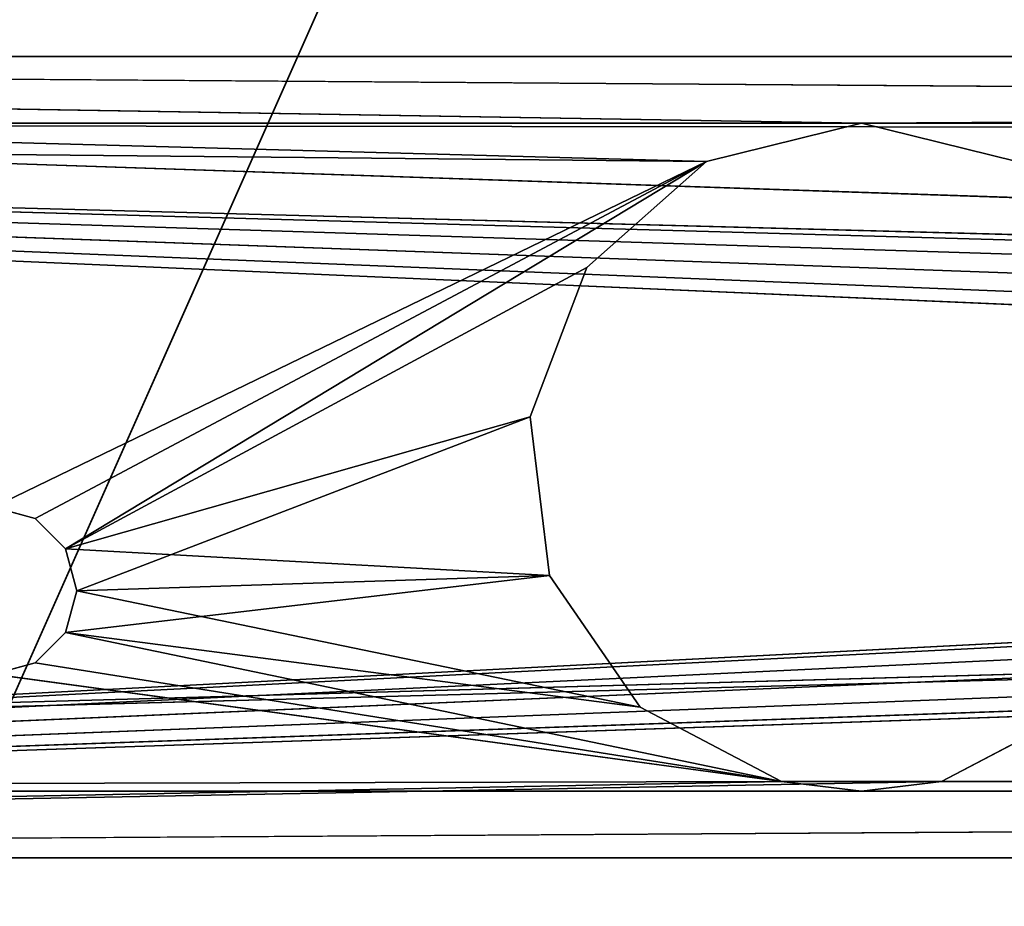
# Model space of a CAD drawing. Extents: x 186 to 416, y 0 to 124.
# Tile 197 of 256: x 233 to 248, y 47 to 61. Entities that reach past the tile are written whole.
import ezdxf

# ---------------------------------------------------------------- set-up
doc = ezdxf.new("R2010")
doc.units = 0
doc.header["$LTSCALE"] = 25.4
doc.layers.get('0').update_dxf_attribs({"color": 13, "linetype": 'CONTINUOUS'})

# ---------------------------------------------------------------- blocks, each defined once
blk = doc.blocks.new('PILLS-I-PLAFON-8266-8272_0')
at = {"color": 250}
for p, q in [((0.6, 40.16, 64.262), (230.6, 30.16, 64.262)), ((0.6, 40.16, 64.262), (230.6, 30.16, 64.262)), ((0.6, 40.16, 64.262), (230.6, 40.16, 64.262)), ((0.6, 30.16, 76.262), (230.6, 40.16, 76.262)), ((230.6, 40.16, 76.262), (0.6, 40.16, 76.262)), ((0.6, 30.16, 76.262), (230.6, 40.16, 76.262)), ((0.6, 40.16, 64.262), (230.6, 40.16, 64.262)), ((0.6, 40.16, 64.262), (60.6, 40.16, 65.262)), ((0.6, 40.16, 64.262), (60.6, 40.16, 65.262)), ((0.6, 40.16, 64.262), (58.276, 40.16, 65.834)), ((0.6, 40.16, 64.262), (58.276, 40.16, 65.834)), ((0.6, 40.16, 76.262), (59.403, 40.16, 75.116)), ((0.6, 40.16, 76.262), (59.403, 40.16, 75.116)), ((0.6, 40.16, 76.262), (61.797, 40.16, 75.116)), ((0.6, 40.16, 76.262), (61.797, 40.16, 75.116)), ((230.6, 40.16, 76.262), (0.6, 40.16, 76.262)), ((47.6, 40.16, 71.012), (58.276, 40.16, 65.834)), ((47.6, 40.16, 71.012), (58.276, 40.16, 65.834)), ((47.6, 40.16, 71.012), (48.225, 40.16, 71.179)), ((48.225, 40.16, 73.344), (47.6, 40.16, 73.512)), ((47.6, 40.16, 73.512), (59.403, 40.16, 75.116)), ((47.6, 40.16, 73.512), (59.403, 40.16, 75.116)), ((47.6, 40.16, 73.512), (48.225, 39.16, 73.344)), ((47.6, 40.16, 73.512), (48.225, 39.16, 73.344)), ((48.225, 40.16, 73.344), (47.6, 40.16, 73.512)), ((48.225, 40.16, 71.179), (47.6, 39.16, 71.012)), ((48.225, 40.16, 71.179), (47.6, 39.16, 71.012)), ((47.6, 40.16, 71.012), (48.225, 40.16, 71.179)), ((58.276, 40.16, 65.834), (48.225, 40.16, 71.179)), ((48.225, 40.16, 71.179), (48.683, 40.16, 71.637)), ((58.276, 40.16, 65.834), (48.225, 40.16, 71.179)), ((59.403, 40.16, 75.116), (48.225, 40.16, 73.344)), ((59.403, 40.16, 75.116), (48.225, 40.16, 73.344)), ((48.683, 40.16, 72.887), (48.225, 40.16, 73.344)), ((48.225, 40.16, 73.344), (48.225, 39.16, 73.344)), ((48.225, 40.16, 73.344), (48.225, 39.16, 73.344)), ((48.225, 40.16, 73.344), (48.683, 39.16, 72.887)), ((48.225, 40.16, 73.344), (48.683, 39.16, 72.887)), ((48.683, 40.16, 72.887), (48.225, 40.16, 73.344)), ((48.683, 40.16, 71.637), (48.225, 39.16, 71.179)), ((48.683, 40.16, 71.637), (48.225, 39.16, 71.179)), ((48.225, 40.16, 71.179), (48.683, 40.16, 71.637)), ((48.225, 40.16, 71.179), (48.225, 39.16, 71.179)), ((48.225, 40.16, 71.179), (48.225, 39.16, 71.179)), ((48.683, 40.16, 71.637), (58.276, 40.16, 65.834)), ((48.683, 40.16, 71.637), (58.276, 40.16, 65.834)), ((48.683, 40.16, 71.637), (56.485, 40.16, 67.421)), ((59.403, 40.16, 75.116), (48.683, 40.16, 72.887)), ((59.403, 40.16, 75.116), (48.683, 40.16, 72.887)), ((57.284, 40.16, 74.004), (48.683, 40.16, 72.887)), ((57.284, 40.16, 74.004), (48.683, 40.16, 72.887)), ((48.85, 40.16, 72.262), (48.683, 40.16, 72.887)), ((55.925, 40.16, 72.035), (48.683, 40.16, 71.637)), ((48.683, 40.16, 71.637), (48.85, 40.16, 72.262)), ((55.925, 40.16, 72.035), (48.683, 40.16, 71.637)), ((55.636, 40.16, 69.659), (48.683, 40.16, 71.637)), ((55.636, 40.16, 69.659), (48.683, 40.16, 71.637)), ((48.683, 40.16, 71.637), (56.485, 40.16, 67.421)), ((48.683, 40.16, 72.887), (48.683, 39.16, 72.887)), ((48.683, 40.16, 72.887), (48.683, 39.16, 72.887)), ((48.683, 40.16, 72.887), (48.85, 39.16, 72.262)), ((48.683, 40.16, 72.887), (48.85, 39.16, 72.262)), ((48.85, 40.16, 72.262), (48.683, 40.16, 72.887)), ((48.85, 40.16, 72.262), (48.683, 39.16, 71.637)), ((48.85, 40.16, 72.262), (48.683, 39.16, 71.637)), ((48.683, 40.16, 71.637), (48.85, 40.16, 72.262)), ((48.683, 40.16, 71.637), (48.683, 39.16, 71.637)), ((48.683, 40.16, 71.637), (48.683, 39.16, 71.637)), ((57.284, 40.16, 74.004), (48.85, 40.16, 72.262)), ((57.284, 40.16, 74.004), (48.85, 40.16, 72.262)), ((55.925, 40.16, 72.035), (48.85, 40.16, 72.262)), ((55.925, 40.16, 72.035), (48.85, 40.16, 72.262)), ((48.85, 40.16, 72.262), (48.85, 39.16, 72.262)), ((48.85, 40.16, 72.262), (48.85, 39.16, 72.262)), ((55.925, 40.16, 72.035), (55.636, 40.16, 69.659)), ((55.636, 40.16, 69.659), (56.485, 40.16, 67.421)), ((55.925, 39.16, 72.035), (55.636, 40.16, 69.659)), ((55.925, 40.16, 72.035), (55.636, 40.16, 69.659)), ((55.925, 39.16, 72.035), (55.636, 40.16, 69.659)), ((55.636, 39.16, 69.659), (55.636, 40.16, 69.659)), ((55.636, 39.16, 69.659), (55.636, 40.16, 69.659)), ((55.636, 39.16, 69.659), (56.485, 40.16, 67.421)), ((55.636, 40.16, 69.659), (56.485, 40.16, 67.421)), ((55.636, 39.16, 69.659), (56.485, 40.16, 67.421)), ((57.284, 40.16, 74.004), (55.925, 40.16, 72.035)), ((57.284, 39.16, 74.004), (55.925, 40.16, 72.035)), ((57.284, 40.16, 74.004), (55.925, 40.16, 72.035)), ((57.284, 39.16, 74.004), (55.925, 40.16, 72.035)), ((55.925, 39.16, 72.035), (55.925, 40.16, 72.035)), ((55.925, 39.16, 72.035), (55.925, 40.16, 72.035)), ((56.485, 40.16, 67.421), (58.276, 40.16, 65.834)), ((56.485, 39.16, 67.421), (56.485, 40.16, 67.421)), ((56.485, 39.16, 67.421), (56.485, 40.16, 67.421)), ((56.485, 39.16, 67.421), (58.276, 40.16, 65.834)), ((56.485, 40.16, 67.421), (58.276, 40.16, 65.834)), ((56.485, 39.16, 67.421), (58.276, 40.16, 65.834)), ((59.403, 40.16, 75.116), (57.284, 40.16, 74.004)), ((59.403, 39.16, 75.116), (57.284, 40.16, 74.004)), ((59.403, 40.16, 75.116), (57.284, 40.16, 74.004)), ((59.403, 39.16, 75.116), (57.284, 40.16, 74.004)), ((57.284, 39.16, 74.004), (57.284, 40.16, 74.004)), ((57.284, 39.16, 74.004), (57.284, 40.16, 74.004)), ((58.276, 40.16, 65.834), (60.6, 40.16, 65.262)), ((58.276, 39.16, 65.834), (58.276, 40.16, 65.834)), ((58.276, 39.16, 65.834), (58.276, 40.16, 65.834)), ((58.276, 39.16, 65.834), (60.6, 40.16, 65.262)), ((58.276, 40.16, 65.834), (60.6, 40.16, 65.262)), ((58.276, 39.16, 65.834), (60.6, 40.16, 65.262)), ((61.797, 40.16, 75.116), (59.403, 40.16, 75.116)), ((60.6, 39.16, 75.262), (59.403, 40.16, 75.116)), ((61.797, 40.16, 75.116), (59.403, 40.16, 75.116)), ((60.6, 39.16, 75.262), (59.403, 40.16, 75.116)), ((59.403, 39.16, 75.116), (59.403, 40.16, 75.116)), ((59.403, 39.16, 75.116), (59.403, 40.16, 75.116)), ((230.6, 40.16, 64.262), (60.6, 40.16, 65.262)), ((60.6, 40.16, 65.262), (62.924, 40.16, 65.834)), ((230.6, 40.16, 64.262), (60.6, 40.16, 65.262)), ((60.6, 39.16, 75.262), (61.797, 40.16, 75.116)), ((60.6, 39.16, 75.262), (61.797, 40.16, 75.116)), ((60.6, 39.16, 65.262), (60.6, 40.16, 65.262)), ((60.6, 39.16, 65.262), (60.6, 40.16, 65.262)), ((60.6, 39.16, 65.262), (62.924, 40.16, 65.834)), ((60.6, 40.16, 65.262), (62.924, 40.16, 65.834)), ((60.6, 39.16, 65.262), (62.924, 40.16, 65.834)), ((230.6, 40.16, 76.262), (61.797, 40.16, 75.116)), ((230.6, 40.16, 76.262), (61.797, 40.16, 75.116)), ((63.916, 40.16, 74.004), (61.797, 40.16, 75.116)), ((61.797, 39.16, 75.116), (61.797, 40.16, 75.116)), ((61.797, 40.16, 75.116), (63.916, 39.16, 74.004)), ((61.797, 39.16, 75.116), (61.797, 40.16, 75.116)), ((61.797, 40.16, 75.116), (63.916, 39.16, 74.004)), ((63.916, 40.16, 74.004), (61.797, 40.16, 75.116)), ((60.6, 39.16, 75.262), (0.6, 39.16, 75.262)), ((0.6, 39.16, 75.262), (59.403, 39.16, 75.116)), ((0.6, 39.16, 75.262), (59.403, 39.16, 75.116)), ((0.6, 39.16, 65.262), (60.6, 39.16, 65.262)), ((58.276, 39.16, 65.834), (0.6, 39.16, 65.262)), ((58.276, 39.16, 65.834), (0.6, 39.16, 65.262)), ((60.6, 39.16, 75.262), (0.6, 39.16, 75.262)), ((60.6, 39.16, 75.262), (0.6, 31.16, 75.262)), ((60.6, 39.16, 75.262), (0.6, 31.16, 75.262)), ((0.6, 31.16, 65.262), (60.6, 39.16, 65.262)), ((0.6, 39.16, 65.262), (60.6, 39.16, 65.262)), ((0.6, 31.16, 65.262), (60.6, 39.16, 65.262)), ((47.6, 39.16, 73.512), (59.403, 39.16, 75.116)), ((47.6, 39.16, 73.512), (59.403, 39.16, 75.116)), ((47.6, 39.16, 73.512), (48.225, 39.16, 73.344)), ((48.225, 39.16, 71.179), (47.6, 39.16, 71.012)), ((47.6, 39.16, 71.012), (58.276, 39.16, 65.834)), ((47.6, 39.16, 71.012), (58.276, 39.16, 65.834)), ((47.6, 39.16, 73.512), (48.225, 39.16, 73.344)), ((48.225, 39.16, 71.179), (47.6, 39.16, 71.012)), ((48.225, 39.16, 73.344), (59.403, 39.16, 75.116)), ((48.225, 39.16, 73.344), (59.403, 39.16, 75.116)), ((48.225, 39.16, 73.344), (48.683, 39.16, 72.887)), ((48.683, 39.16, 71.637), (48.225, 39.16, 71.179)), ((48.225, 39.16, 71.179), (58.276, 39.16, 65.834)), ((48.225, 39.16, 71.179), (58.276, 39.16, 65.834)), ((48.225, 39.16, 73.344), (48.683, 39.16, 72.887)), ((48.683, 39.16, 71.637), (48.225, 39.16, 71.179)), ((48.683, 39.16, 72.887), (59.403, 39.16, 75.116)), ((58.276, 39.16, 65.834), (48.683, 39.16, 71.637)), ((56.485, 39.16, 67.421), (48.683, 39.16, 71.637)), ((58.276, 39.16, 65.834), (48.683, 39.16, 71.637)), ((56.485, 39.16, 67.421), (48.683, 39.16, 71.637)), ((55.636, 39.16, 69.659), (48.683, 39.16, 71.637)), ((55.636, 39.16, 69.659), (48.683, 39.16, 71.637)), ((48.85, 39.16, 72.262), (48.683, 39.16, 71.637)), ((55.925, 39.16, 72.035), (48.683, 39.16, 72.887)), ((48.683, 39.16, 72.887), (48.85, 39.16, 72.262)), ((55.925, 39.16, 72.035), (48.683, 39.16, 72.887)), ((57.284, 39.16, 74.004), (48.683, 39.16, 72.887)), ((57.284, 39.16, 74.004), (48.683, 39.16, 72.887)), ((48.683, 39.16, 72.887), (59.403, 39.16, 75.116)), ((48.683, 39.16, 72.887), (48.85, 39.16, 72.262)), ((48.85, 39.16, 72.262), (48.683, 39.16, 71.637)), ((55.636, 39.16, 69.659), (48.85, 39.16, 72.262)), ((55.636, 39.16, 69.659), (48.85, 39.16, 72.262)), ((55.925, 39.16, 72.035), (48.85, 39.16, 72.262)), ((55.925, 39.16, 72.035), (48.85, 39.16, 72.262)), ((56.485, 39.16, 67.421), (55.636, 39.16, 69.659)), ((55.636, 39.16, 69.659), (55.925, 39.16, 72.035)), ((55.636, 39.16, 69.659), (55.925, 39.16, 72.035)), ((56.485, 39.16, 67.421), (55.636, 39.16, 69.659)), ((55.925, 39.16, 72.035), (57.284, 39.16, 74.004)), ((55.925, 39.16, 72.035), (57.284, 39.16, 74.004)), ((58.276, 39.16, 65.834), (56.485, 39.16, 67.421)), ((58.276, 39.16, 65.834), (56.485, 39.16, 67.421)), ((57.284, 39.16, 74.004), (59.403, 39.16, 75.116)), ((57.284, 39.16, 74.004), (59.403, 39.16, 75.116)), ((60.6, 39.16, 65.262), (58.276, 39.16, 65.834)), ((60.6, 39.16, 65.262), (58.276, 39.16, 65.834)), ((59.403, 39.16, 75.116), (60.6, 39.16, 75.262)), ((59.403, 39.16, 75.116), (60.6, 39.16, 75.262)), ((60.6, 39.16, 75.262), (160.6, 31.16, 75.262)), ((60.6, 39.16, 75.262), (160.6, 31.16, 75.262)), ((60.6, 39.16, 75.262), (230.6, 39.16, 75.262)), ((60.6, 39.16, 75.262), (230.6, 39.16, 75.262)), ((60.6, 39.16, 75.262), (61.797, 39.16, 75.116)), ((60.6, 39.16, 65.262), (230.6, 39.16, 65.262)), ((62.924, 39.16, 65.834), (60.6, 39.16, 65.262)), ((160.6, 31.16, 65.262), (60.6, 39.16, 65.262)), ((160.6, 31.16, 65.262), (60.6, 39.16, 65.262)), ((60.6, 39.16, 65.262), (230.6, 39.16, 65.262)), ((60.6, 39.16, 75.262), (61.797, 39.16, 75.116)), ((62.924, 39.16, 65.834), (60.6, 39.16, 65.262)), ((61.797, 39.16, 75.116), (230.6, 39.16, 75.262)), ((61.797, 39.16, 75.116), (63.916, 39.16, 74.004)), ((61.797, 39.16, 75.116), (230.6, 39.16, 75.262)), ((61.797, 39.16, 75.116), (63.916, 39.16, 74.004)), ((139.975, 31.16, 69.179), (0.6, 31.16, 65.262)), ((0.6, 31.16, 65.262), (139.517, 31.16, 69.637)), ((0.6, 31.16, 65.262), (139.517, 31.16, 69.637)), ((0.6, 31.16, 65.262), (139.35, 31.16, 70.262)), ((140.6, 31.16, 69.012), (0.6, 31.16, 65.262)), ((139.975, 31.16, 69.179), (0.6, 31.16, 65.262)), ((140.6, 31.16, 69.012), (0.6, 31.16, 65.262)), ((159.403, 31.16, 65.407), (0.6, 31.16, 65.262)), ((159.403, 31.16, 65.407), (0.6, 31.16, 65.262)), ((160.6, 31.16, 65.262), (0.6, 31.16, 65.262)), ((140.6, 31.16, 71.512), (0.6, 31.16, 75.262)), ((0.6, 31.16, 75.262), (160.6, 31.16, 75.262)), ((140.6, 31.16, 71.512), (0.6, 31.16, 75.262)), ((139.975, 31.16, 71.344), (0.6, 31.16, 75.262)), ((139.975, 31.16, 71.344), (0.6, 31.16, 75.262)), ((139.975, 31.16, 71.344), (0.6, 31.16, 65.262)), ((139.975, 31.16, 71.344), (0.6, 31.16, 65.262)), ((139.517, 31.16, 70.887), (0.6, 31.16, 65.262)), ((139.517, 31.16, 70.887), (0.6, 31.16, 65.262)), ((0.6, 31.16, 65.262), (139.35, 31.16, 70.262)), ((0.6, 31.16, 75.262), (160.6, 31.16, 75.262)), ((160.6, 31.16, 65.262), (0.6, 31.16, 65.262)), ((230.6, 30.16, 64.262), (0.6, 30.16, 64.262)), ((139.35, 30.16, 70.262), (0.6, 30.16, 76.262)), ((0.6, 30.16, 76.262), (139.517, 30.16, 69.637)), ((139.35, 30.16, 70.262), (0.6, 30.16, 76.262)), ((139.517, 30.16, 70.887), (0.6, 30.16, 76.262)), ((230.6, 30.16, 76.262), (0.6, 30.16, 76.262)), ((0.6, 30.16, 76.262), (160.6, 30.16, 75.262)), ((139.975, 30.16, 71.344), (0.6, 30.16, 76.262)), ((139.517, 30.16, 70.887), (0.6, 30.16, 76.262)), ((139.975, 30.16, 71.344), (0.6, 30.16, 76.262)), ((140.6, 30.16, 71.512), (0.6, 30.16, 76.262)), ((140.6, 30.16, 71.512), (0.6, 30.16, 76.262)), ((0.6, 30.16, 76.262), (160.6, 30.16, 75.262)), ((159.403, 30.16, 65.407), (0.6, 30.16, 64.262)), ((230.6, 30.16, 64.262), (0.6, 30.16, 64.262)), ((159.403, 30.16, 65.407), (0.6, 30.16, 64.262)), ((140.6, 30.16, 69.012), (0.6, 30.16, 64.262)), ((140.6, 30.16, 69.012), (0.6, 30.16, 64.262)), ((140.6, 30.16, 69.012), (0.6, 30.16, 76.262)), ((140.6, 30.16, 69.012), (0.6, 30.16, 76.262)), ((139.975, 30.16, 69.179), (0.6, 30.16, 76.262)), ((139.975, 30.16, 69.179), (0.6, 30.16, 76.262)), ((0.6, 30.16, 76.262), (139.517, 30.16, 69.637)), ((230.6, 30.16, 76.262), (0.6, 30.16, 76.262)), ((40.6, 27.06, 90.262), (80.6, 27.06, 0.262)), ((40.6, 27.06, 90.262), (80.6, 27.06, 0.262))]:
    blk.add_line(p, q, dxfattribs=at)
mesh = blk.add_polyface(dxfattribs=at)
corners = [(230.6, 30.16, 64.262), (0.6, 30.16, 64.262), (0.6, 40.16, 64.262)]
mesh.append_faces([[corners[k] for k in face] for face in [(0, 1, 2)]], dxfattribs={"color": 250})
mesh = blk.add_polyface(dxfattribs=at)
corners = [(230.6, 30.16, 64.262), (0.6, 40.16, 64.262), (230.6, 40.16, 64.262)]
mesh.append_faces([[corners[k] for k in face] for face in [(0, 1, 2)]], dxfattribs={"color": 250})
mesh = blk.add_polyface(dxfattribs=at)
corners = [(230.6, 40.16, 76.262), (0.6, 40.16, 76.262), (0.6, 30.16, 76.262)]
mesh.append_faces([[corners[k] for k in face] for face in [(0, 1, 2)]], dxfattribs={"color": 250})
mesh = blk.add_polyface(dxfattribs=at)
corners = [(230.6, 40.16, 76.262), (0.6, 30.16, 76.262), (230.6, 30.16, 76.262)]
mesh.append_faces([[corners[k] for k in face] for face in [(0, 1, 2)]], dxfattribs={"color": 250})
mesh = blk.add_polyface(dxfattribs=at)
corners = [(60.6, 40.16, 65.262), (230.6, 40.16, 64.262), (0.6, 40.16, 64.262)]
mesh.append_faces([[corners[k] for k in face] for face in [(0, 1, 2)]], dxfattribs={"color": 250})
mesh = blk.add_polyface(dxfattribs=at)
corners = [(58.276, 40.16, 65.834), (60.6, 40.16, 65.262), (0.6, 40.16, 64.262)]
mesh.append_faces([[corners[k] for k in face] for face in [(0, 1, 2)]], dxfattribs={"color": 250})
mesh = blk.add_polyface(dxfattribs=at)
corners = [(47.6, 40.16, 71.012), (58.276, 40.16, 65.834), (0.6, 40.16, 64.262)]
mesh.append_faces([[corners[k] for k in face] for face in [(0, 1, 2)]], dxfattribs={"color": 250})
mesh = blk.add_polyface(dxfattribs=at)
corners = [(0.6, 40.16, 76.262), (59.403, 40.16, 75.116), (47.6, 40.16, 73.512)]
mesh.append_faces([[corners[k] for k in face] for face in [(0, 1, 2)]], dxfattribs={"color": 250})
mesh = blk.add_polyface(dxfattribs=at)
corners = [(0.6, 40.16, 76.262), (61.797, 40.16, 75.116), (59.403, 40.16, 75.116)]
mesh.append_faces([[corners[k] for k in face] for face in [(0, 1, 2)]], dxfattribs={"color": 250})
mesh = blk.add_polyface(dxfattribs=at)
corners = [(230.6, 40.16, 76.262), (61.797, 40.16, 75.116), (0.6, 40.16, 76.262)]
mesh.append_faces([[corners[k] for k in face] for face in [(0, 1, 2)]], dxfattribs={"color": 250})
mesh = blk.add_polyface(dxfattribs=at)
corners = [(48.225, 40.16, 71.179), (58.276, 40.16, 65.834), (47.6, 40.16, 71.012)]
mesh.append_faces([[corners[k] for k in face] for face in [(0, 1, 2)]], dxfattribs={"color": 250})
mesh = blk.add_polyface(dxfattribs=at)
corners = [(59.403, 40.16, 75.116), (48.225, 40.16, 73.344), (47.6, 40.16, 73.512)]
mesh.append_faces([[corners[k] for k in face] for face in [(0, 1, 2)]], dxfattribs={"color": 250})
mesh = blk.add_polyface(dxfattribs=at)
corners = [(48.225, 39.16, 73.344), (47.6, 39.16, 73.512), (47.6, 40.16, 73.512)]
mesh.append_faces([[corners[k] for k in face] for face in [(0, 1, 2)]], dxfattribs={"color": 250})
mesh = blk.add_polyface(dxfattribs=at)
corners = [(48.225, 39.16, 73.344), (47.6, 40.16, 73.512), (48.225, 40.16, 73.344)]
mesh.append_faces([[corners[k] for k in face] for face in [(0, 1, 2)]], dxfattribs={"color": 250})
mesh = blk.add_polyface(dxfattribs=at)
corners = [(48.225, 40.16, 71.179), (47.6, 39.16, 71.012), (48.225, 39.16, 71.179)]
mesh.append_faces([[corners[k] for k in face] for face in [(0, 1, 2)]], dxfattribs={"color": 250})
mesh = blk.add_polyface(dxfattribs=at)
corners = [(48.225, 40.16, 71.179), (47.6, 40.16, 71.012), (47.6, 39.16, 71.012)]
mesh.append_faces([[corners[k] for k in face] for face in [(0, 1, 2)]], dxfattribs={"color": 250})
mesh = blk.add_polyface(dxfattribs=at)
corners = [(48.683, 40.16, 71.637), (58.276, 40.16, 65.834), (48.225, 40.16, 71.179)]
mesh.append_faces([[corners[k] for k in face] for face in [(0, 1, 2)]], dxfattribs={"color": 250})
mesh = blk.add_polyface(dxfattribs=at)
corners = [(59.403, 40.16, 75.116), (48.683, 40.16, 72.887), (48.225, 40.16, 73.344)]
mesh.append_faces([[corners[k] for k in face] for face in [(0, 1, 2)]], dxfattribs={"color": 250})
mesh = blk.add_polyface(dxfattribs=at)
corners = [(48.225, 40.16, 73.344), (48.683, 39.16, 72.887), (48.225, 39.16, 73.344)]
mesh.append_faces([[corners[k] for k in face] for face in [(0, 1, 2)]], dxfattribs={"color": 250})
mesh = blk.add_polyface(dxfattribs=at)
corners = [(48.683, 40.16, 72.887), (48.683, 39.16, 72.887), (48.225, 40.16, 73.344)]
mesh.append_faces([[corners[k] for k in face] for face in [(0, 1, 2)]], dxfattribs={"color": 250})
mesh = blk.add_polyface(dxfattribs=at)
corners = [(48.683, 40.16, 71.637), (48.225, 39.16, 71.179), (48.683, 39.16, 71.637)]
mesh.append_faces([[corners[k] for k in face] for face in [(0, 1, 2)]], dxfattribs={"color": 250})
mesh = blk.add_polyface(dxfattribs=at)
corners = [(48.225, 40.16, 71.179), (48.225, 39.16, 71.179), (48.683, 40.16, 71.637)]
mesh.append_faces([[corners[k] for k in face] for face in [(0, 1, 2)]], dxfattribs={"color": 250})
mesh = blk.add_polyface(dxfattribs=at)
corners = [(48.683, 40.16, 71.637), (56.485, 40.16, 67.421), (58.276, 40.16, 65.834)]
mesh.append_faces([[corners[k] for k in face] for face in [(0, 1, 2)]], dxfattribs={"color": 250})
mesh = blk.add_polyface(dxfattribs=at)
corners = [(59.403, 40.16, 75.116), (57.284, 40.16, 74.004), (48.683, 40.16, 72.887)]
mesh.append_faces([[corners[k] for k in face] for face in [(0, 1, 2)]], dxfattribs={"color": 250})
mesh = blk.add_polyface(dxfattribs=at)
corners = [(57.284, 40.16, 74.004), (48.85, 40.16, 72.262), (48.683, 40.16, 72.887)]
mesh.append_faces([[corners[k] for k in face] for face in [(0, 1, 2)]], dxfattribs={"color": 250})
mesh = blk.add_polyface(dxfattribs=at)
corners = [(48.85, 40.16, 72.262), (55.925, 40.16, 72.035), (48.683, 40.16, 71.637)]
mesh.append_faces([[corners[k] for k in face] for face in [(0, 1, 2)]], dxfattribs={"color": 250})
mesh = blk.add_polyface(dxfattribs=at)
corners = [(55.925, 40.16, 72.035), (55.636, 40.16, 69.659), (48.683, 40.16, 71.637)]
mesh.append_faces([[corners[k] for k in face] for face in [(0, 1, 2)]], dxfattribs={"color": 250})
mesh = blk.add_polyface(dxfattribs=at)
corners = [(48.683, 40.16, 71.637), (55.636, 40.16, 69.659), (56.485, 40.16, 67.421)]
mesh.append_faces([[corners[k] for k in face] for face in [(0, 1, 2)]], dxfattribs={"color": 250})
mesh = blk.add_polyface(dxfattribs=at)
corners = [(48.683, 40.16, 72.887), (48.85, 39.16, 72.262), (48.683, 39.16, 72.887)]
mesh.append_faces([[corners[k] for k in face] for face in [(0, 1, 2)]], dxfattribs={"color": 250})
mesh = blk.add_polyface(dxfattribs=at)
corners = [(48.85, 40.16, 72.262), (48.85, 39.16, 72.262), (48.683, 40.16, 72.887)]
mesh.append_faces([[corners[k] for k in face] for face in [(0, 1, 2)]], dxfattribs={"color": 250})
mesh = blk.add_polyface(dxfattribs=at)
corners = [(48.85, 40.16, 72.262), (48.683, 39.16, 71.637), (48.85, 39.16, 72.262)]
mesh.append_faces([[corners[k] for k in face] for face in [(0, 1, 2)]], dxfattribs={"color": 250})
mesh = blk.add_polyface(dxfattribs=at)
corners = [(48.683, 40.16, 71.637), (48.683, 39.16, 71.637), (48.85, 40.16, 72.262)]
mesh.append_faces([[corners[k] for k in face] for face in [(0, 1, 2)]], dxfattribs={"color": 250})
mesh = blk.add_polyface(dxfattribs=at)
corners = [(57.284, 40.16, 74.004), (55.925, 40.16, 72.035), (48.85, 40.16, 72.262)]
mesh.append_faces([[corners[k] for k in face] for face in [(0, 1, 2)]], dxfattribs={"color": 250})
mesh = blk.add_polyface(dxfattribs=at)
corners = [(55.925, 40.16, 72.035), (55.925, 39.16, 72.035), (55.636, 40.16, 69.659)]
mesh.append_faces([[corners[k] for k in face] for face in [(0, 1, 2)]], dxfattribs={"color": 250})
mesh = blk.add_polyface(dxfattribs=at)
corners = [(55.636, 40.16, 69.659), (55.925, 39.16, 72.035), (55.636, 39.16, 69.659)]
mesh.append_faces([[corners[k] for k in face] for face in [(0, 1, 2)]], dxfattribs={"color": 250})
mesh = blk.add_polyface(dxfattribs=at)
corners = [(55.636, 40.16, 69.659), (55.636, 39.16, 69.659), (56.485, 40.16, 67.421)]
mesh.append_faces([[corners[k] for k in face] for face in [(0, 1, 2)]], dxfattribs={"color": 250})
mesh = blk.add_polyface(dxfattribs=at)
corners = [(56.485, 40.16, 67.421), (55.636, 39.16, 69.659), (56.485, 39.16, 67.421)]
mesh.append_faces([[corners[k] for k in face] for face in [(0, 1, 2)]], dxfattribs={"color": 250})
mesh = blk.add_polyface(dxfattribs=at)
corners = [(57.284, 40.16, 74.004), (57.284, 39.16, 74.004), (55.925, 40.16, 72.035)]
mesh.append_faces([[corners[k] for k in face] for face in [(0, 1, 2)]], dxfattribs={"color": 250})
mesh = blk.add_polyface(dxfattribs=at)
corners = [(55.925, 40.16, 72.035), (57.284, 39.16, 74.004), (55.925, 39.16, 72.035)]
mesh.append_faces([[corners[k] for k in face] for face in [(0, 1, 2)]], dxfattribs={"color": 250})
mesh = blk.add_polyface(dxfattribs=at)
corners = [(58.276, 40.16, 65.834), (56.485, 40.16, 67.421), (56.485, 39.16, 67.421)]
mesh.append_faces([[corners[k] for k in face] for face in [(0, 1, 2)]], dxfattribs={"color": 250})
mesh = blk.add_polyface(dxfattribs=at)
corners = [(58.276, 40.16, 65.834), (56.485, 39.16, 67.421), (58.276, 39.16, 65.834)]
mesh.append_faces([[corners[k] for k in face] for face in [(0, 1, 2)]], dxfattribs={"color": 250})
mesh = blk.add_polyface(dxfattribs=at)
corners = [(59.403, 39.16, 75.116), (57.284, 40.16, 74.004), (59.403, 40.16, 75.116)]
mesh.append_faces([[corners[k] for k in face] for face in [(0, 1, 2)]], dxfattribs={"color": 250})
mesh = blk.add_polyface(dxfattribs=at)
corners = [(59.403, 39.16, 75.116), (57.284, 39.16, 74.004), (57.284, 40.16, 74.004)]
mesh.append_faces([[corners[k] for k in face] for face in [(0, 1, 2)]], dxfattribs={"color": 250})
mesh = blk.add_polyface(dxfattribs=at)
corners = [(60.6, 40.16, 65.262), (58.276, 40.16, 65.834), (58.276, 39.16, 65.834)]
mesh.append_faces([[corners[k] for k in face] for face in [(0, 1, 2)]], dxfattribs={"color": 250})
mesh = blk.add_polyface(dxfattribs=at)
corners = [(60.6, 40.16, 65.262), (58.276, 39.16, 65.834), (60.6, 39.16, 65.262)]
mesh.append_faces([[corners[k] for k in face] for face in [(0, 1, 2)]], dxfattribs={"color": 250})
mesh = blk.add_polyface(dxfattribs=at)
corners = [(61.797, 40.16, 75.116), (60.6, 39.16, 75.262), (59.403, 40.16, 75.116)]
mesh.append_faces([[corners[k] for k in face] for face in [(0, 1, 2)]], dxfattribs={"color": 250})
mesh = blk.add_polyface(dxfattribs=at)
corners = [(60.6, 39.16, 75.262), (59.403, 39.16, 75.116), (59.403, 40.16, 75.116)]
mesh.append_faces([[corners[k] for k in face] for face in [(0, 1, 2)]], dxfattribs={"color": 250})
mesh = blk.add_polyface(dxfattribs=at)
corners = [(62.924, 40.16, 65.834), (230.6, 40.16, 64.262), (60.6, 40.16, 65.262)]
mesh.append_faces([[corners[k] for k in face] for face in [(0, 1, 2)]], dxfattribs={"color": 250})
mesh = blk.add_polyface(dxfattribs=at)
corners = [(61.797, 39.16, 75.116), (60.6, 39.16, 75.262), (61.797, 40.16, 75.116)]
mesh.append_faces([[corners[k] for k in face] for face in [(0, 1, 2)]], dxfattribs={"color": 250})
mesh = blk.add_polyface(dxfattribs=at)
corners = [(62.924, 40.16, 65.834), (60.6, 40.16, 65.262), (60.6, 39.16, 65.262)]
mesh.append_faces([[corners[k] for k in face] for face in [(0, 1, 2)]], dxfattribs={"color": 250})
mesh = blk.add_polyface(dxfattribs=at)
corners = [(62.924, 40.16, 65.834), (60.6, 39.16, 65.262), (62.924, 39.16, 65.834)]
mesh.append_faces([[corners[k] for k in face] for face in [(0, 1, 2)]], dxfattribs={"color": 250})
mesh = blk.add_polyface(dxfattribs=at)
corners = [(230.6, 40.16, 76.262), (63.916, 40.16, 74.004), (61.797, 40.16, 75.116)]
mesh.append_faces([[corners[k] for k in face] for face in [(0, 1, 2)]], dxfattribs={"color": 250})
mesh = blk.add_polyface(dxfattribs=at)
corners = [(63.916, 39.16, 74.004), (61.797, 39.16, 75.116), (61.797, 40.16, 75.116)]
mesh.append_faces([[corners[k] for k in face] for face in [(0, 1, 2)]], dxfattribs={"color": 250})
mesh = blk.add_polyface(dxfattribs=at)
corners = [(63.916, 39.16, 74.004), (61.797, 40.16, 75.116), (63.916, 40.16, 74.004)]
mesh.append_faces([[corners[k] for k in face] for face in [(0, 1, 2)]], dxfattribs={"color": 250})
mesh = blk.add_polyface(dxfattribs=at)
corners = [(0.6, 39.16, 75.262), (59.403, 39.16, 75.116), (60.6, 39.16, 75.262)]
mesh.append_faces([[corners[k] for k in face] for face in [(0, 1, 2)]], dxfattribs={"color": 250})
mesh = blk.add_polyface(dxfattribs=at)
corners = [(0.6, 39.16, 75.262), (47.6, 39.16, 73.512), (59.403, 39.16, 75.116)]
mesh.append_faces([[corners[k] for k in face] for face in [(0, 1, 2)]], dxfattribs={"color": 250})
mesh = blk.add_polyface(dxfattribs=at)
corners = [(58.276, 39.16, 65.834), (0.6, 39.16, 65.262), (60.6, 39.16, 65.262)]
mesh.append_faces([[corners[k] for k in face] for face in [(0, 1, 2)]], dxfattribs={"color": 250})
mesh = blk.add_polyface(dxfattribs=at)
corners = [(47.6, 39.16, 71.012), (0.6, 39.16, 65.262), (58.276, 39.16, 65.834)]
mesh.append_faces([[corners[k] for k in face] for face in [(0, 1, 2)]], dxfattribs={"color": 250})
mesh = blk.add_polyface(dxfattribs=at)
corners = [(60.6, 39.16, 75.262), (0.6, 31.16, 75.262), (0.6, 39.16, 75.262)]
mesh.append_faces([[corners[k] for k in face] for face in [(0, 1, 2)]], dxfattribs={"color": 250})
mesh = blk.add_polyface(dxfattribs=at)
corners = [(160.6, 31.16, 75.262), (0.6, 31.16, 75.262), (60.6, 39.16, 75.262)]
mesh.append_faces([[corners[k] for k in face] for face in [(0, 1, 2)]], dxfattribs={"color": 250})
mesh = blk.add_polyface(dxfattribs=at)
corners = [(60.6, 39.16, 65.262), (0.6, 39.16, 65.262), (0.6, 31.16, 65.262)]
mesh.append_faces([[corners[k] for k in face] for face in [(0, 1, 2)]], dxfattribs={"color": 250})
mesh = blk.add_polyface(dxfattribs=at)
corners = [(160.6, 31.16, 65.262), (60.6, 39.16, 65.262), (0.6, 31.16, 65.262)]
mesh.append_faces([[corners[k] for k in face] for face in [(0, 1, 2)]], dxfattribs={"color": 250})
mesh = blk.add_polyface(dxfattribs=at)
corners = [(59.403, 39.16, 75.116), (47.6, 39.16, 73.512), (48.225, 39.16, 73.344)]
mesh.append_faces([[corners[k] for k in face] for face in [(0, 1, 2)]], dxfattribs={"color": 250})
mesh = blk.add_polyface(dxfattribs=at)
corners = [(48.225, 39.16, 71.179), (47.6, 39.16, 71.012), (58.276, 39.16, 65.834)]
mesh.append_faces([[corners[k] for k in face] for face in [(0, 1, 2)]], dxfattribs={"color": 250})
mesh = blk.add_polyface(dxfattribs=at)
corners = [(59.403, 39.16, 75.116), (48.225, 39.16, 73.344), (48.683, 39.16, 72.887)]
mesh.append_faces([[corners[k] for k in face] for face in [(0, 1, 2)]], dxfattribs={"color": 250})
mesh = blk.add_polyface(dxfattribs=at)
corners = [(48.683, 39.16, 71.637), (48.225, 39.16, 71.179), (58.276, 39.16, 65.834)]
mesh.append_faces([[corners[k] for k in face] for face in [(0, 1, 2)]], dxfattribs={"color": 250})
mesh = blk.add_polyface(dxfattribs=at)
corners = [(48.683, 39.16, 71.637), (58.276, 39.16, 65.834), (56.485, 39.16, 67.421)]
mesh.append_faces([[corners[k] for k in face] for face in [(0, 1, 2)]], dxfattribs={"color": 250})
mesh = blk.add_polyface(dxfattribs=at)
corners = [(48.683, 39.16, 71.637), (56.485, 39.16, 67.421), (55.636, 39.16, 69.659)]
mesh.append_faces([[corners[k] for k in face] for face in [(0, 1, 2)]], dxfattribs={"color": 250})
mesh = blk.add_polyface(dxfattribs=at)
corners = [(48.85, 39.16, 72.262), (48.683, 39.16, 71.637), (55.636, 39.16, 69.659)]
mesh.append_faces([[corners[k] for k in face] for face in [(0, 1, 2)]], dxfattribs={"color": 250})
mesh = blk.add_polyface(dxfattribs=at)
corners = [(48.683, 39.16, 72.887), (48.85, 39.16, 72.262), (55.925, 39.16, 72.035)]
mesh.append_faces([[corners[k] for k in face] for face in [(0, 1, 2)]], dxfattribs={"color": 250})
mesh = blk.add_polyface(dxfattribs=at)
corners = [(57.284, 39.16, 74.004), (48.683, 39.16, 72.887), (55.925, 39.16, 72.035)]
mesh.append_faces([[corners[k] for k in face] for face in [(0, 1, 2)]], dxfattribs={"color": 250})
mesh = blk.add_polyface(dxfattribs=at)
corners = [(59.403, 39.16, 75.116), (48.683, 39.16, 72.887), (57.284, 39.16, 74.004)]
mesh.append_faces([[corners[k] for k in face] for face in [(0, 1, 2)]], dxfattribs={"color": 250})
mesh = blk.add_polyface(dxfattribs=at)
corners = [(48.85, 39.16, 72.262), (55.636, 39.16, 69.659), (55.925, 39.16, 72.035)]
mesh.append_faces([[corners[k] for k in face] for face in [(0, 1, 2)]], dxfattribs={"color": 250})
mesh = blk.add_polyface(dxfattribs=at)
corners = [(230.6, 39.16, 75.262), (160.6, 31.16, 75.262), (60.6, 39.16, 75.262)]
mesh.append_faces([[corners[k] for k in face] for face in [(0, 1, 2)]], dxfattribs={"color": 250})
mesh = blk.add_polyface(dxfattribs=at)
corners = [(60.6, 39.16, 75.262), (61.797, 39.16, 75.116), (230.6, 39.16, 75.262)]
mesh.append_faces([[corners[k] for k in face] for face in [(0, 1, 2)]], dxfattribs={"color": 250})
mesh = blk.add_polyface(dxfattribs=at)
corners = [(62.924, 39.16, 65.834), (60.6, 39.16, 65.262), (230.6, 39.16, 65.262)]
mesh.append_faces([[corners[k] for k in face] for face in [(0, 1, 2)]], dxfattribs={"color": 250})
mesh = blk.add_polyface(dxfattribs=at)
corners = [(230.6, 39.16, 65.262), (60.6, 39.16, 65.262), (160.6, 31.16, 65.262)]
mesh.append_faces([[corners[k] for k in face] for face in [(0, 1, 2)]], dxfattribs={"color": 250})
mesh = blk.add_polyface(dxfattribs=at)
corners = [(230.6, 39.16, 75.262), (61.797, 39.16, 75.116), (63.916, 39.16, 74.004)]
mesh.append_faces([[corners[k] for k in face] for face in [(0, 1, 2)]], dxfattribs={"color": 250})
mesh = blk.add_polyface(dxfattribs=at)
corners = [(139.517, 31.16, 69.637), (139.975, 31.16, 69.179), (0.6, 31.16, 65.262)]
mesh.append_faces([[corners[k] for k in face] for face in [(0, 1, 2)]], dxfattribs={"color": 250})
mesh = blk.add_polyface(dxfattribs=at)
corners = [(139.35, 31.16, 70.262), (139.517, 31.16, 69.637), (0.6, 31.16, 65.262)]
mesh.append_faces([[corners[k] for k in face] for face in [(0, 1, 2)]], dxfattribs={"color": 250})
mesh = blk.add_polyface(dxfattribs=at)
corners = [(139.975, 31.16, 69.179), (140.6, 31.16, 69.012), (0.6, 31.16, 65.262)]
mesh.append_faces([[corners[k] for k in face] for face in [(0, 1, 2)]], dxfattribs={"color": 250})
mesh = blk.add_polyface(dxfattribs=at)
corners = [(140.6, 31.16, 69.012), (159.403, 31.16, 65.407), (0.6, 31.16, 65.262)]
mesh.append_faces([[corners[k] for k in face] for face in [(0, 1, 2)]], dxfattribs={"color": 250})
mesh = blk.add_polyface(dxfattribs=at)
corners = [(159.403, 31.16, 65.407), (160.6, 31.16, 65.262), (0.6, 31.16, 65.262)]
mesh.append_faces([[corners[k] for k in face] for face in [(0, 1, 2)]], dxfattribs={"color": 250})
mesh = blk.add_polyface(dxfattribs=at)
corners = [(160.6, 31.16, 75.262), (140.6, 31.16, 71.512), (0.6, 31.16, 75.262)]
mesh.append_faces([[corners[k] for k in face] for face in [(0, 1, 2)]], dxfattribs={"color": 250})
mesh = blk.add_polyface(dxfattribs=at)
corners = [(0.6, 31.16, 75.262), (140.6, 31.16, 71.512), (139.975, 31.16, 71.344)]
mesh.append_faces([[corners[k] for k in face] for face in [(0, 1, 2)]], dxfattribs={"color": 250})
mesh = blk.add_polyface(dxfattribs=at)
corners = [(0.6, 31.16, 75.262), (139.975, 31.16, 71.344), (0.6, 31.16, 65.262)]
mesh.append_faces([[corners[k] for k in face] for face in [(0, 1, 2)]], dxfattribs={"color": 250})
mesh = blk.add_polyface(dxfattribs=at)
corners = [(139.975, 31.16, 71.344), (139.517, 31.16, 70.887), (0.6, 31.16, 65.262)]
mesh.append_faces([[corners[k] for k in face] for face in [(0, 1, 2)]], dxfattribs={"color": 250})
mesh = blk.add_polyface(dxfattribs=at)
corners = [(139.517, 31.16, 70.887), (139.35, 31.16, 70.262), (0.6, 31.16, 65.262)]
mesh.append_faces([[corners[k] for k in face] for face in [(0, 1, 2)]], dxfattribs={"color": 250})
mesh = blk.add_polyface(dxfattribs=at)
corners = [(0.6, 30.16, 76.262), (139.517, 30.16, 69.637), (139.35, 30.16, 70.262)]
mesh.append_faces([[corners[k] for k in face] for face in [(0, 1, 2)]], dxfattribs={"color": 250})
mesh = blk.add_polyface(dxfattribs=at)
corners = [(0.6, 30.16, 76.262), (139.35, 30.16, 70.262), (139.517, 30.16, 70.887)]
mesh.append_faces([[corners[k] for k in face] for face in [(0, 1, 2)]], dxfattribs={"color": 250})
mesh = blk.add_polyface(dxfattribs=at)
corners = [(0.6, 30.16, 76.262), (160.6, 30.16, 75.262), (230.6, 30.16, 76.262)]
mesh.append_faces([[corners[k] for k in face] for face in [(0, 1, 2)]], dxfattribs={"color": 250})
mesh = blk.add_polyface(dxfattribs=at)
corners = [(0.6, 30.16, 76.262), (139.517, 30.16, 70.887), (139.975, 30.16, 71.344)]
mesh.append_faces([[corners[k] for k in face] for face in [(0, 1, 2)]], dxfattribs={"color": 250})
mesh = blk.add_polyface(dxfattribs=at)
corners = [(0.6, 30.16, 76.262), (139.975, 30.16, 71.344), (140.6, 30.16, 71.512)]
mesh.append_faces([[corners[k] for k in face] for face in [(0, 1, 2)]], dxfattribs={"color": 250})
mesh = blk.add_polyface(dxfattribs=at)
corners = [(0.6, 30.16, 76.262), (140.6, 30.16, 71.512), (160.6, 30.16, 75.262)]
mesh.append_faces([[corners[k] for k in face] for face in [(0, 1, 2)]], dxfattribs={"color": 250})
mesh = blk.add_polyface(dxfattribs=at)
corners = [(159.403, 30.16, 65.407), (0.6, 30.16, 64.262), (230.6, 30.16, 64.262)]
mesh.append_faces([[corners[k] for k in face] for face in [(0, 1, 2)]], dxfattribs={"color": 250})
mesh = blk.add_polyface(dxfattribs=at)
corners = [(140.6, 30.16, 69.012), (0.6, 30.16, 64.262), (159.403, 30.16, 65.407)]
mesh.append_faces([[corners[k] for k in face] for face in [(0, 1, 2)]], dxfattribs={"color": 250})
mesh = blk.add_polyface(dxfattribs=at)
corners = [(0.6, 30.16, 76.262), (0.6, 30.16, 64.262), (140.6, 30.16, 69.012)]
mesh.append_faces([[corners[k] for k in face] for face in [(0, 1, 2)]], dxfattribs={"color": 250})
mesh = blk.add_polyface(dxfattribs=at)
corners = [(0.6, 30.16, 76.262), (140.6, 30.16, 69.012), (139.975, 30.16, 69.179)]
mesh.append_faces([[corners[k] for k in face] for face in [(0, 1, 2)]], dxfattribs={"color": 250})
mesh = blk.add_polyface(dxfattribs=at)
corners = [(0.6, 30.16, 76.262), (139.975, 30.16, 69.179), (139.517, 30.16, 69.637)]
mesh.append_faces([[corners[k] for k in face] for face in [(0, 1, 2)]], dxfattribs={"color": 250})
mesh = blk.add_polyface(dxfattribs=at)
corners = [(77.6, 30.06, 90.262), (43.6, 30.06, 0.262), (43.6, 30.06, 90.262)]
mesh.append_faces([[corners[k] for k in face] for face in [(0, 1, 2)]], dxfattribs={"color": 250})
mesh = blk.add_polyface(dxfattribs=at)
corners = [(77.6, 30.06, 90.262), (77.6, 30.06, 0.262), (43.6, 30.06, 0.262)]
mesh.append_faces([[corners[k] for k in face] for face in [(0, 1, 2)]], dxfattribs={"color": 250})
mesh = blk.add_polyface(dxfattribs=at)
corners = [(40.6, 27.06, 90.262), (80.6, 27.06, 0.262), (80.6, 27.06, 90.262)]
mesh.append_faces([[corners[k] for k in face] for face in [(0, 1, 2)]], dxfattribs={"color": 250})
mesh = blk.add_polyface(dxfattribs=at)
corners = [(40.6, 27.06, 90.262), (40.6, 27.06, 0.262), (80.6, 27.06, 0.262)]
mesh.append_faces([[corners[k] for k in face] for face in [(0, 1, 2)]], dxfattribs={"color": 250})

msp = doc.modelspace()

# ---------------------------------------------------------------- block references
at = {"color": 0, "extrusion": (0, -1, -3.88578e-16)}
msp.add_blockref('PILLS-I-PLAFON-8266-8272_0', (185.078, 1965.151, -124.262), dxfattribs=at)

doc.saveas('drawing.dxf')
